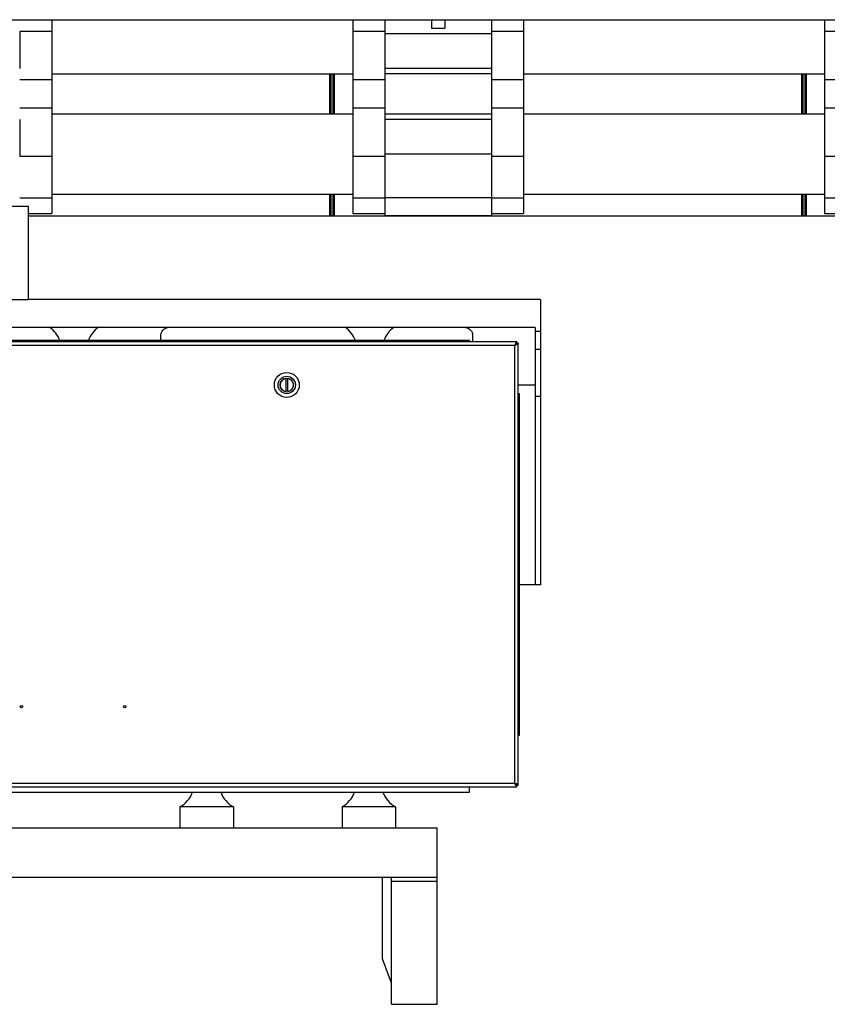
# Model space of a CAD drawing. Header units: millimetres. Extents: x 0 to 1189, y 0 to 841.
# Tile 132 of 172: x 477 to 513, y 624 to 668. Entities that reach past the tile are written whole.
import ezdxf

# ---------------------------------------------------------------- set-up
doc = ezdxf.new("R2010")
doc.units = ezdxf.units.MM
doc.header["$LTSCALE"] = 65.395
for name, color, linetype in [('0006_993100_01_AC_ABL269', 7, 'CONTINUOUS'), ('0006_993100_01_AC_P02_PBL306', 7, 'CONTINUOUS'), ('0006_993100_01_AC_P03_PBL270', 7, 'CONTINUOUS'), ('0006_993100_01_AC_P04_PBL305', 7, 'CONTINUOUS'), ('0006_995300_10_AC_ABL262', 7, 'CONTINUOUS'), ('1947_111100_12_SIMPLE1_T1_X_PBL222', 7, 'CONTINUOUS'), ('1947_111100_12_SIMPLE1_X_ABL221', 7, 'CONTINUOUS'), ('1947_832000_08_SIMPLE1_T2_X_PBL301', 7, 'CONTINUOUS'), ('1947_832000_08_SIMPLE1_T3_X_PBL292', 7, 'CONTINUOUS'), ('1947_832000_08_SIMPLE1_T3_X_PBL299', 7, 'CONTINUOUS'), ('1947_832000_08_SIMPLE1_T3_X_PBL304', 7, 'CONTINUOUS'), ('1947_832000_08_SIMPLE1_T3_X_PBL317', 7, 'CONTINUOUS'), ('1947_832000_08_SIMPLE1_T5_X_PBL480', 7, 'CONTINUOUS'), ('1947_832000_08_SIMPLE1_T5_X_PBL481', 7, 'CONTINUOUS'), ('1947_832000_08_SIMPLE1_X_ABL250', 7, 'CONTINUOUS'), ('32087_000000_TLKGS_MARKETING_ABL3', 7, 'CONTINUOUS'), ('32087_030000_TLKGS_ABL260', 7, 'CONTINUOUS'), ('32087_030000_TLKGS_V_ABL9', 7, 'CONTINUOUS'), ('32087_100000_TLKGS_V_ABL206', 7, 'CONTINUOUS'), ('32087_111000_01_SIMPLE1_X_ABL220', 7, 'CONTINUOUS'), ('32087_171000_01_SIMPLE1_T2_X_PBL288', 7, 'CONTINUOUS'), ('32087_171000_01_SIMPLE1_T2_X_PBL298', 7, 'CONTINUOUS'), ('32087_171000_01_SIMPLE1_T2_X_PBL316', 7, 'CONTINUOUS'), ('32087_171000_01_SIMPLE1_X_ABL286', 7, 'CONTINUOUS'), ('32087_300000_TLKGS_ABL261', 7, 'CONTINUOUS'), ('32087_300000_TLKGS_V_ABL228', 7, 'CONTINUOUS'), ('32087_700000_TLKGS_V_ABL10', 7, 'CONTINUOUS'), ('32087_727000_01_SIMPLE1_T1_X_PBL12', 7, 'CONTINUOUS'), ('32087_727000_01_SIMPLE1_X_ABL11', 7, 'CONTINUOUS'), ('32087_800000_TLKGS_V_ABL20', 7, 'CONTINUOUS'), ('3393085_ABL283', 7, 'CONTINUOUS'), ('3393085_ABL296', 7, 'CONTINUOUS'), ('3393085_CP01_PBL2167', 7, 'CONTINUOUS'), ('3393085_CP01_PBL2168', 7, 'CONTINUOUS'), ('3393085_CP05_PBL284', 7, 'CONTINUOUS'), ('3393085_CP05_PBL297', 7, 'CONTINUOUS'), ('34007_390700_01_SIMPLE1_T1_X_PBL273', 7, 'CONTINUOUS'), ('34007_390700_01_SIMPLE1_T2_X_PBL268', 7, 'CONTINUOUS'), ('34007_390700_01_SIMPLE1_T3_X_PBL272', 7, 'CONTINUOUS'), ('34007_390700_01_SIMPLE1_X#AF0_ABL267', 7, 'CONTINUOUS'), ('new_view_2_VBL0', 7, 'CONTINUOUS')]:
    doc.layers.add(name, color=color, linetype=linetype)

# ---------------------------------------------------------------- blocks, each defined once
blk = doc.blocks.new('32087_727000_01_SIMPLE1_T1_X_PBL12', base_point=(505.894, 695.361))
at = {"layer": '32087_727000_01_SIMPLE1_T1_X_PBL12', "color": 7, "linetype": 'Continuous'}
blk.add_line((445.678, 667.799), (621.358, 667.799), dxfattribs=at)
blk = doc.blocks.new('32087_727000_01_SIMPLE1_X_ABL11', base_point=(505.894, 695.361))
at = {"layer": '32087_727000_01_SIMPLE1_T1_X_PBL12'}
blk.add_blockref('32087_727000_01_SIMPLE1_T1_X_PBL12', (505.894, 695.361), dxfattribs=at)
blk = doc.blocks.new('32087_700000_TLKGS_V_ABL10', base_point=(505.894, 695.361))
at = {"layer": '32087_727000_01_SIMPLE1_X_ABL11'}
blk.add_blockref('32087_727000_01_SIMPLE1_X_ABL11', (505.894, 695.361), dxfattribs=at)
blk = doc.blocks.new('1947_832000_08_SIMPLE1_T3_X_PBL292', base_point=(477.658, 663.44))
at = {"layer": '1947_832000_08_SIMPLE1_T3_X_PBL292', "color": 7, "linetype": 'Continuous'}
for p, q in [((478.378, 667.799), (478.378, 659.081)), ((476.938, 667.269), (476.938, 665.601)), ((476.938, 663.317), (476.938, 661.653)), ((477.338, 659.081), (478.378, 659.081))]:
    blk.add_line(p, q, dxfattribs=at)
at = {"layer": '1947_832000_08_SIMPLE1_T3_X_PBL292', "color": 9, "linetype": 'Continuous'}
for p, q in [((478.378, 667.269), (476.938, 667.269)), ((478.378, 665.096), (476.938, 665.096)), ((478.378, 663.825), (476.938, 663.825)), ((478.378, 661.653), (476.938, 661.653)), ((478.378, 659.771), (476.938, 659.771))]:
    blk.add_line(p, q, dxfattribs=at)
blk = doc.blocks.new('1947_832000_08_SIMPLE1_T3_X_PBL299', base_point=(492.618, 663.44))
at = {"layer": '1947_832000_08_SIMPLE1_T3_X_PBL299', "color": 7, "linetype": 'Continuous'}
for p, q in [((491.898, 667.799), (491.898, 659.081)), ((493.338, 667.269), (493.338, 665.601)), ((493.338, 663.317), (493.338, 661.653)), ((491.898, 659.081), (493.338, 659.081))]:
    blk.add_line(p, q, dxfattribs=at)
at = {"layer": '1947_832000_08_SIMPLE1_T3_X_PBL299', "color": 9, "linetype": 'Continuous'}
for p, q in [((493.338, 667.269), (491.898, 667.269)), ((493.338, 665.096), (491.898, 665.096)), ((493.338, 663.825), (491.898, 663.825)), ((493.338, 661.653), (491.898, 661.653)), ((493.338, 659.771), (491.898, 659.771))]:
    blk.add_line(p, q, dxfattribs=at)
blk = doc.blocks.new('1947_832000_08_SIMPLE1_T2_X_PBL301', base_point=(495.738, 663.38))
at = {"layer": '1947_832000_08_SIMPLE1_T2_X_PBL301', "color": 7, "linetype": 'Continuous'}
for p, q in [((493.338, 667.799), (493.338, 663.317)), ((495.438, 667.799), (495.438, 667.415)), ((495.438, 667.415), (496.038, 667.415)), ((496.038, 667.799), (496.038, 667.415)), ((498.138, 667.799), (498.138, 663.317)), ((493.338, 662.308), (493.338, 658.961)), ((498.138, 661.757), (498.138, 658.961)), ((493.338, 658.997), (498.138, 658.997))]:
    blk.add_line(p, q, dxfattribs=at)
at = {"layer": '1947_832000_08_SIMPLE1_T2_X_PBL301', "color": 9, "linetype": 'Continuous'}
for p, q in [((498.138, 667.161), (493.338, 667.161)), ((498.138, 665.601), (493.338, 665.601)), ((498.138, 665.361), (493.338, 665.361)), ((498.138, 663.557), (493.338, 663.557)), ((498.138, 663.317), (493.338, 663.317)), ((498.138, 661.757), (493.338, 661.757)), ((498.138, 659.797), (493.338, 659.797))]:
    blk.add_line(p, q, dxfattribs=at)
blk = doc.blocks.new('1947_832000_08_SIMPLE1_T3_X_PBL304', base_point=(498.858, 663.44))
at = {"layer": '1947_832000_08_SIMPLE1_T3_X_PBL304', "color": 7, "linetype": 'Continuous'}
for p, q in [((499.578, 667.799), (499.578, 659.081)), ((498.138, 667.269), (498.138, 665.601)), ((498.138, 663.317), (498.138, 661.653)), ((498.138, 659.081), (499.578, 659.081))]:
    blk.add_line(p, q, dxfattribs=at)
at = {"layer": '1947_832000_08_SIMPLE1_T3_X_PBL304', "color": 9, "linetype": 'Continuous'}
for p, q in [((499.578, 667.269), (498.138, 667.269)), ((499.578, 665.096), (498.138, 665.096)), ((499.578, 663.825), (498.138, 663.825)), ((499.578, 661.653), (498.138, 661.653)), ((499.578, 659.771), (498.138, 659.771))]:
    blk.add_line(p, q, dxfattribs=at)
blk = doc.blocks.new('1947_832000_08_SIMPLE1_T3_X_PBL317', base_point=(513.818, 663.44))
at = {"layer": '1947_832000_08_SIMPLE1_T3_X_PBL317', "color": 7, "linetype": 'Continuous'}
for p, q in [((513.098, 667.799), (513.098, 659.081)), ((514.538, 667.269), (514.538, 665.601)), ((514.538, 663.317), (514.538, 661.653)), ((513.098, 659.081), (514.538, 659.081))]:
    blk.add_line(p, q, dxfattribs=at)
at = {"layer": '1947_832000_08_SIMPLE1_T3_X_PBL317', "color": 9, "linetype": 'Continuous'}
for p, q in [((514.538, 667.269), (513.098, 667.269)), ((514.538, 665.096), (513.098, 665.096)), ((514.538, 663.825), (513.098, 663.825)), ((514.538, 661.653), (513.098, 661.653)), ((514.538, 659.771), (513.098, 659.771))]:
    blk.add_line(p, q, dxfattribs=at)
blk = doc.blocks.new('1947_832000_08_SIMPLE1_T5_X_PBL480', base_point=(527.538, 661.761))
at = {"layer": '1947_832000_08_SIMPLE1_T5_X_PBL480', "color": 7, "linetype": 'Continuous'}
for p, q in [((478.378, 663.561), (491.898, 663.561)), ((499.578, 663.561), (513.098, 663.561)), ((478.378, 659.961), (491.898, 659.961)), ((499.578, 659.961), (513.098, 659.961))]:
    blk.add_line(p, q, dxfattribs=at)
blk = doc.blocks.new('1947_832000_08_SIMPLE1_T5_X_PBL481', base_point=(527.538, 665.361))
at = {"layer": '1947_832000_08_SIMPLE1_T5_X_PBL481', "color": 7, "linetype": 'Continuous'}
for p, q in [((478.378, 665.361), (491.898, 665.361)), ((499.578, 665.361), (513.098, 665.361))]:
    blk.add_line(p, q, dxfattribs=at)
blk = doc.blocks.new('1947_832000_08_SIMPLE1_X_ABL250', base_point=(527.538, 663.38))
at = {"layer": '1947_832000_08_SIMPLE1_T2_X_PBL301'}
blk.add_blockref('1947_832000_08_SIMPLE1_T2_X_PBL301', (495.738, 663.38), dxfattribs=at)
at = {"layer": '1947_832000_08_SIMPLE1_T3_X_PBL292'}
blk.add_blockref('1947_832000_08_SIMPLE1_T3_X_PBL292', (477.658, 663.44), dxfattribs=at)
at = {"layer": '1947_832000_08_SIMPLE1_T3_X_PBL299'}
blk.add_blockref('1947_832000_08_SIMPLE1_T3_X_PBL299', (492.618, 663.44), dxfattribs=at)
at = {"layer": '1947_832000_08_SIMPLE1_T3_X_PBL304'}
blk.add_blockref('1947_832000_08_SIMPLE1_T3_X_PBL304', (498.858, 663.44), dxfattribs=at)
at = {"layer": '1947_832000_08_SIMPLE1_T3_X_PBL317'}
blk.add_blockref('1947_832000_08_SIMPLE1_T3_X_PBL317', (513.818, 663.44), dxfattribs=at)
at = {"layer": '1947_832000_08_SIMPLE1_T5_X_PBL480'}
blk.add_blockref('1947_832000_08_SIMPLE1_T5_X_PBL480', (527.538, 661.761), dxfattribs=at)
at = {"layer": '1947_832000_08_SIMPLE1_T5_X_PBL481'}
blk.add_blockref('1947_832000_08_SIMPLE1_T5_X_PBL481', (527.538, 665.361), dxfattribs=at)
blk = doc.blocks.new('32087_800000_TLKGS_V_ABL20', base_point=(503.752, 647.283))
at = {"layer": '1947_832000_08_SIMPLE1_X_ABL250'}
blk.add_blockref('1947_832000_08_SIMPLE1_X_ABL250', (527.538, 663.38), dxfattribs=at)
blk = doc.blocks.new('1947_111100_12_SIMPLE1_T1_X_PBL222', base_point=(530.378, 621.461))
at = {"layer": '1947_111100_12_SIMPLE1_T1_X_PBL222', "color": 7, "linetype": 'Continuous'}
blk.add_line((617.708, 658.961), (477.338, 658.961), dxfattribs=at)
blk = doc.blocks.new('1947_111100_12_SIMPLE1_X_ABL221', base_point=(530.378, 621.461))
at = {"layer": '1947_111100_12_SIMPLE1_T1_X_PBL222'}
blk.add_blockref('1947_111100_12_SIMPLE1_T1_X_PBL222', (530.378, 621.461), dxfattribs=at)
blk = doc.blocks.new('32087_111000_01_SIMPLE1_X_ABL220', base_point=(530.378, 621.461))
at = {"layer": '1947_111100_12_SIMPLE1_X_ABL221'}
blk.add_blockref('1947_111100_12_SIMPLE1_X_ABL221', (530.378, 621.461), dxfattribs=at)
blk = doc.blocks.new('32087_171000_01_SIMPLE1_T2_X_PBL288', base_point=(480.378, 662.161))
at = {"layer": '32087_171000_01_SIMPLE1_T2_X_PBL288', "color": 7, "linetype": 'Continuous'}
for p, q in [((469.818, 663.561), (469.818, 665.361)), ((469.878, 663.561), (469.878, 665.361)), ((490.878, 663.561), (490.878, 665.361)), ((490.938, 663.561), (490.938, 665.361)), ((469.818, 659.421), (469.818, 659.961)), ((469.878, 659.421), (469.878, 659.961)), ((490.878, 658.961), (490.878, 659.961)), ((490.938, 658.961), (490.938, 659.961))]:
    blk.add_line(p, q, dxfattribs=at)
blk = doc.blocks.new('32087_171000_01_SIMPLE1_T2_X_PBL298', base_point=(501.578, 662.161))
at = {"layer": '32087_171000_01_SIMPLE1_T2_X_PBL298', "color": 7, "linetype": 'Continuous'}
for p, q in [((491.018, 663.561), (491.018, 665.361)), ((491.078, 663.561), (491.078, 665.361)), ((512.078, 663.561), (512.078, 665.361)), ((512.138, 663.561), (512.138, 665.361)), ((491.018, 658.961), (491.018, 659.961)), ((491.078, 658.961), (491.078, 659.961)), ((512.078, 658.961), (512.078, 659.961)), ((512.138, 658.961), (512.138, 659.961))]:
    blk.add_line(p, q, dxfattribs=at)
blk = doc.blocks.new('32087_171000_01_SIMPLE1_T2_X_PBL316', base_point=(522.778, 662.161))
at = {"layer": '32087_171000_01_SIMPLE1_T2_X_PBL316', "color": 7, "linetype": 'Continuous'}
for p, q in [((512.218, 663.561), (512.218, 665.361)), ((512.278, 663.561), (512.278, 665.361)), ((533.278, 663.561), (533.278, 665.361)), ((533.338, 663.561), (533.338, 665.361)), ((512.218, 658.961), (512.218, 659.961)), ((512.278, 658.961), (512.278, 659.961)), ((533.278, 658.961), (533.278, 659.961)), ((533.338, 658.961), (533.338, 659.961))]:
    blk.add_line(p, q, dxfattribs=at)
blk = doc.blocks.new('32087_171000_01_SIMPLE1_X_ABL286', base_point=(543.908, 662.281))
at = {"layer": '32087_171000_01_SIMPLE1_T2_X_PBL288'}
blk.add_blockref('32087_171000_01_SIMPLE1_T2_X_PBL288', (480.378, 662.161), dxfattribs=at)
at = {"layer": '32087_171000_01_SIMPLE1_T2_X_PBL298'}
blk.add_blockref('32087_171000_01_SIMPLE1_T2_X_PBL298', (501.578, 662.161), dxfattribs=at)
at = {"layer": '32087_171000_01_SIMPLE1_T2_X_PBL316'}
blk.add_blockref('32087_171000_01_SIMPLE1_T2_X_PBL316', (522.778, 662.161), dxfattribs=at)
blk = doc.blocks.new('32087_100000_TLKGS_V_ABL206', base_point=(529.878, 634.561))
at = {"layer": '32087_111000_01_SIMPLE1_X_ABL220'}
blk.add_blockref('32087_111000_01_SIMPLE1_X_ABL220', (530.378, 621.461), dxfattribs=at)
at = {"layer": '32087_171000_01_SIMPLE1_X_ABL286'}
blk.add_blockref('32087_171000_01_SIMPLE1_X_ABL286', (543.908, 662.281), dxfattribs=at)
blk = doc.blocks.new('34007_390700_01_SIMPLE1_T2_X_PBL268', base_point=(479.352, 648.811))
at = {"layer": '34007_390700_01_SIMPLE1_T2_X_PBL268', "color": 7, "linetype": 'Continuous'}
for p, q in [((500.338, 655.221), (477.338, 655.221)), ((500.338, 655.221), (500.338, 642.401)), ((500.098, 653.967), (458.606, 653.967)), ((500.098, 653.967), (500.098, 642.401)), ((500.338, 653.781), (500.098, 653.781)), ((497.138, 653.381), (461.538, 653.381)), ((483.284, 653.381), (483.284, 653.629)), ((497.138, 653.381), (497.138, 653.321)), ((497.284, 653.629), (497.284, 653.321)), ((500.338, 652.981), (500.098, 652.981)), ((500.098, 651.376), (499.338, 651.376)), ((500.338, 650.865), (500.098, 650.865)), ((500.338, 642.401), (499.398, 642.401))]:
    blk.add_line(p, q, dxfattribs=at)
for centre, start, end in [((477.607, 652.981), 19.4699, 56.1018), ((481.15, 652.981), 123.8982, 160.5301), ((490.887, 652.981), 19.4699, 56.1018), ((494.43, 652.981), 123.8982, 160.5301)]:
    blk.add_arc(centre, 1.2, start, end, dxfattribs=at)
for points, knots in [([(483.284, 653.629), (483.284, 653.707), (483.355, 653.874), (483.513, 653.951), (483.597, 653.967)], [0, 0, 0, 0, 0.477611, 1, 1, 1, 1]), ([(496.971, 653.967), (497.055, 653.951), (497.213, 653.874), (497.284, 653.707), (497.284, 653.629)], [0, 0, 0, 0, 0.522389, 1, 1, 1, 1])]:
    blk.add_open_spline(points, degree=3, knots=knots, dxfattribs=at)
blk = doc.blocks.new('34007_390700_01_SIMPLE1_T3_X_PBL272', base_point=(469.298, 657.321))
at = {"layer": '34007_390700_01_SIMPLE1_T3_X_PBL272', "color": 7, "linetype": 'Continuous'}
for p, q in [((461.258, 655.221), (461.258, 659.421)), ((461.258, 659.421), (477.338, 659.421)), ((477.338, 655.221), (477.338, 659.421)), ((461.258, 655.221), (477.338, 655.221))]:
    blk.add_line(p, q, dxfattribs=at)
blk = doc.blocks.new('34007_390700_01_SIMPLE1_T1_X_PBL273', base_point=(479.338, 628.51))
at = {"layer": '34007_390700_01_SIMPLE1_T1_X_PBL273', "color": 7, "linetype": 'Continuous'}
for p, q in [((461.538, 633.077), (461.538, 633.317)), ((497.138, 633.077), (497.138, 633.317)), ((461.538, 633.077), (497.138, 633.077)), ((464.858, 632.421), (464.858, 631.477)), ((467.258, 632.421), (464.858, 632.421)), ((467.258, 632.421), (467.258, 631.477)), ((472.138, 632.421), (472.138, 631.477)), ((474.538, 632.421), (472.138, 632.421)), ((474.538, 632.421), (474.538, 631.477)), ((484.138, 632.421), (484.138, 631.477)), ((486.538, 632.421), (484.138, 632.421)), ((486.538, 632.421), (486.538, 631.477)), ((491.418, 632.421), (491.418, 631.477)), ((493.818, 632.421), (491.418, 632.421)), ((493.818, 632.421), (493.818, 631.477)), ((462.978, 623.544), (462.978, 631.477)), ((462.978, 631.477), (495.698, 631.477)), ((495.698, 623.544), (495.698, 631.477)), ((462.978, 629.263), (495.698, 629.263)), ((465.032, 629.059), (462.978, 629.059)), ((465.032, 623.544), (465.032, 629.263)), ((465.432, 629.263), (465.432, 625.515)), ((493.244, 625.595), (493.244, 629.263)), ((493.644, 623.544), (493.644, 629.263)), ((495.698, 629.059), (493.644, 629.059)), ((465.432, 625.515), (465.032, 624.416)), ((493.644, 624.496), (493.244, 625.595)), ((462.978, 623.544), (465.032, 623.544)), ((493.644, 623.544), (495.698, 623.544))]:
    blk.add_line(p, q, dxfattribs=at)
for centre, start, end in [((464.287, 633.477), 298.4339, 340.5293), ((467.83, 633.477), 199.4707, 241.5661), ((471.567, 633.477), 298.4339, 340.5293), ((475.11, 633.477), 199.4707, 241.5661), ((483.567, 633.477), 298.4339, 340.5293), ((487.11, 633.477), 199.4707, 241.5661), ((490.847, 633.477), 298.4339, 340.5293), ((494.39, 633.477), 199.4707, 241.5661)]:
    blk.add_arc(centre, 1.2, start, end, dxfattribs=at)
blk = doc.blocks.new('34007_390700_01_SIMPLE1_X#AF0_ABL267', base_point=(532.352, 641.482))
at = {"layer": '34007_390700_01_SIMPLE1_T1_X_PBL273'}
blk.add_blockref('34007_390700_01_SIMPLE1_T1_X_PBL273', (479.338, 628.51), dxfattribs=at)
at = {"layer": '34007_390700_01_SIMPLE1_T2_X_PBL268'}
blk.add_blockref('34007_390700_01_SIMPLE1_T2_X_PBL268', (479.352, 648.811), dxfattribs=at)
at = {"layer": '34007_390700_01_SIMPLE1_T3_X_PBL272'}
blk.add_blockref('34007_390700_01_SIMPLE1_T3_X_PBL272', (469.298, 657.321), dxfattribs=at)
blk = doc.blocks.new('32087_300000_TLKGS_V_ABL228', base_point=(530.156, 641.482))
at = {"layer": '34007_390700_01_SIMPLE1_X#AF0_ABL267'}
blk.add_blockref('34007_390700_01_SIMPLE1_X#AF0_ABL267', (532.352, 641.482), dxfattribs=at)
blk = doc.blocks.new('32087_030000_TLKGS_V_ABL9', base_point=(505.894, 653.181))
at = {"layer": '32087_100000_TLKGS_V_ABL206'}
blk.add_blockref('32087_100000_TLKGS_V_ABL206', (529.878, 634.561), dxfattribs=at)
at = {"layer": '32087_300000_TLKGS_V_ABL228'}
blk.add_blockref('32087_300000_TLKGS_V_ABL228', (530.156, 641.482), dxfattribs=at)
at = {"layer": '32087_700000_TLKGS_V_ABL10'}
blk.add_blockref('32087_700000_TLKGS_V_ABL10', (505.894, 695.361), dxfattribs=at)
at = {"layer": '32087_800000_TLKGS_V_ABL20'}
blk.add_blockref('32087_800000_TLKGS_V_ABL20', (503.752, 647.283), dxfattribs=at)
blk = doc.blocks.new('0006_993100_01_AC_P03_PBL270', base_point=(479.338, 643.321))
at = {"layer": '0006_993100_01_AC_P03_PBL270', "color": 7, "linetype": 'Continuous'}
for p, q in [((459.338, 653.261), (459.338, 633.381)), ((459.338, 653.261), (459.398, 653.261)), ((459.398, 653.321), (459.398, 653.261)), ((499.278, 653.321), (459.398, 653.321)), ((499.197, 653.207), (499.178, 653.161)), ((499.278, 653.321), (499.278, 653.261)), ((499.338, 653.261), (499.278, 653.261)), ((499.338, 633.381), (499.338, 653.261)), ((499.2, 653.175), (499.178, 653.161)), ((459.338, 633.381), (459.398, 633.381)), ((459.398, 633.321), (459.398, 633.381)), ((459.398, 633.321), (499.278, 633.321)), ((459.479, 633.45), (459.498, 633.481)), ((499.184, 633.467), (499.178, 633.481)), ((499.188, 633.477), (499.178, 633.481)), ((499.278, 633.321), (499.278, 633.381)), ((499.338, 633.381), (499.278, 633.381))]:
    blk.add_line(p, q, dxfattribs=at)
at = {"layer": '0006_993100_01_AC_P03_PBL270', "color": 9, "linetype": 'Continuous'}
for p, q in [((459.498, 653.161), (459.498, 633.481)), ((499.178, 653.161), (459.498, 653.161)), ((499.178, 633.481), (499.178, 653.161)), ((459.498, 633.481), (499.178, 633.481))]:
    blk.add_line(p, q, dxfattribs=at)
at = {"layer": '0006_993100_01_AC_P03_PBL270', "color": 7, "linetype": 'Continuous'}
for centre in [(477.018, 636.921), (481.658, 636.921)]:
    blk.add_circle(centre, 0.054, dxfattribs=at)
for centre, radius, start, end in [((459.555, 653.513), 0.347, 240.6781, 242.5751), ((459.439, 653.261), 0.0407, 180.0265, 188.0259), ((459.398, 653.22), 0.0403, 85.3171, 89.9931), ((459.146, 653.104), 0.347, 27.4249, 29.3219), ((459.066, 653.062), 0.437, 26.4555, 27.4542), ((499.531, 653.104), 0.347, 150.6781, 152.5751), ((499.122, 653.513), 0.347, 297.4249, 299.3219), ((496.403, 660.148), 7.518, 291.6685, 291.8415), ((499.724, 652.84), 0.632, 145.1817, 146.2612), ((498.749, 653.868), 0.827, 303.0403, 304.2356), ((498.164, 655.75), 2.78, 291.8575, 292.1566), ((459.555, 633.128), 0.347, 117.4249, 119.3219), ((459.593, 633.057), 0.428, 116.7022, 117.4607), ((459.146, 633.537), 0.347, 330.6781, 332.5751), ((454.586, 635.429), 5.285, 338.0125, 338.361), ((496.52, 629.301), 4.954, 57.3985, 57.5418), ((502.78, 635.771), 4.268, 212.4499, 212.6432), ((499.531, 633.537), 0.347, 207.4249, 209.3219), ((499.122, 633.128), 0.347, 60.6781, 62.5751)]:
    blk.add_arc(centre, radius, start, end, dxfattribs=at)
for points, knots in [([(459.338, 653.261), (459.338, 653.255), (459.343, 653.244), (459.351, 653.235), (459.356, 653.231)], [0, 0, 0, 0, 0.440168, 1, 1, 1, 1]), ([(459.356, 653.231), (459.36, 653.227), (459.37, 653.22), (459.38, 653.214), (459.385, 653.211)], [0, 0, 0, 0, 0.463545, 1, 1, 1, 1]), ([(459.395, 653.205), (459.411, 653.197), (459.445, 653.182), (459.48, 653.168), (459.498, 653.161)], [0, 0, 0, 0, 0.472838, 1, 1, 1, 1]), ([(459.398, 653.321), (459.404, 653.321), (459.416, 653.317), (459.424, 653.308), (459.429, 653.303)], [0, 0, 0, 0, 0.440168, 1, 1, 1, 1]), ([(459.402, 653.261), (459.403, 653.26), (459.407, 653.26), (459.41, 653.259), (459.412, 653.259)], [0, 0, 0, 0, 0.494023, 1, 1, 1, 1]), ([(459.412, 653.259), (459.429, 653.253), (459.462, 653.219), (459.485, 653.182), (459.498, 653.161)], [0, 0, 0, 0, 0.421283, 1, 1, 1, 1]), ([(459.429, 653.303), (459.432, 653.299), (459.439, 653.289), (459.445, 653.279), (459.448, 653.274)], [0, 0, 0, 0, 0.463545, 1, 1, 1, 1]), ([(459.457, 653.257), (459.465, 653.242), (459.479, 653.21), (459.492, 653.178), (459.498, 653.161)], [0, 0, 0, 0, 0.476965, 1, 1, 1, 1]), ([(499.223, 653.264), (499.218, 653.255), (499.209, 653.236), (499.201, 653.217), (499.197, 653.207)], [0, 0, 0, 0, 0.477117, 1, 1, 1, 1]), ([(499.278, 653.261), (499.265, 653.261), (499.234, 653.243), (499.216, 653.217), (499.205, 653.201)], [0, 0, 0, 0, 0.414092, 1, 1, 1, 1]), ([(499.282, 653.205), (499.271, 653.2), (499.248, 653.189), (499.225, 653.18), (499.213, 653.175)], [0, 0, 0, 0, 0.475127, 1, 1, 1, 1]), ([(499.278, 653.261), (499.278, 653.247), (499.259, 653.215), (499.231, 653.195), (499.214, 653.184)], [0, 0, 0, 0, 0.411533, 1, 1, 1, 1]), ([(499.248, 653.303), (499.245, 653.299), (499.238, 653.289), (499.232, 653.279), (499.228, 653.274)], [0, 0, 0, 0, 0.463545, 1, 1, 1, 1]), ([(499.278, 653.321), (499.273, 653.321), (499.261, 653.317), (499.253, 653.308), (499.248, 653.303)], [0, 0, 0, 0, 0.440168, 1, 1, 1, 1]), ([(499.321, 653.231), (499.317, 653.227), (499.307, 653.22), (499.297, 653.214), (499.292, 653.211)], [0, 0, 0, 0, 0.463545, 1, 1, 1, 1]), ([(499.338, 653.261), (499.338, 653.255), (499.334, 653.244), (499.326, 653.235), (499.321, 653.231)], [0, 0, 0, 0, 0.440168, 1, 1, 1, 1]), ([(499.198, 653.191), (499.195, 653.186), (499.188, 653.176), (499.182, 653.166), (499.178, 653.161)], [0, 0, 0, 0, 0.495702, 1, 1, 1, 1]), ([(459.338, 633.381), (459.338, 633.386), (459.343, 633.398), (459.351, 633.407), (459.356, 633.411)], [0, 0, 0, 0, 0.440168, 1, 1, 1, 1]), ([(459.356, 633.411), (459.36, 633.414), (459.37, 633.422), (459.38, 633.428), (459.385, 633.431)], [0, 0, 0, 0, 0.463545, 1, 1, 1, 1]), ([(459.398, 633.381), (459.398, 633.389), (459.406, 633.409), (459.42, 633.423), (459.428, 633.431)], [0, 0, 0, 0, 0.441271, 1, 1, 1, 1]), ([(459.398, 633.381), (459.408, 633.381), (459.429, 633.389), (459.444, 633.405), (459.452, 633.414)], [0, 0, 0, 0, 0.436699, 1, 1, 1, 1]), ([(459.398, 633.321), (459.404, 633.321), (459.416, 633.325), (459.424, 633.333), (459.429, 633.338)], [0, 0, 0, 0, 0.440168, 1, 1, 1, 1]), ([(459.4, 633.439), (459.405, 633.441), (459.415, 633.446), (459.425, 633.45), (459.43, 633.453)], [0, 0, 0, 0, 0.486395, 1, 1, 1, 1]), ([(459.428, 633.431), (459.432, 633.435), (459.441, 633.442), (459.451, 633.449), (459.456, 633.453)], [0, 0, 0, 0, 0.481268, 1, 1, 1, 1]), ([(459.429, 633.338), (459.432, 633.342), (459.439, 633.352), (459.445, 633.362), (459.448, 633.368)], [0, 0, 0, 0, 0.463545, 1, 1, 1, 1]), ([(459.43, 633.453), (459.441, 633.457), (459.464, 633.467), (459.487, 633.476), (459.498, 633.481)], [0, 0, 0, 0, 0.489332, 1, 1, 1, 1]), ([(459.452, 633.414), (459.456, 633.419), (459.466, 633.431), (459.474, 633.444), (459.479, 633.45)], [0, 0, 0, 0, 0.480238, 1, 1, 1, 1]), ([(459.454, 633.378), (459.46, 633.389), (459.471, 633.413), (459.481, 633.438), (459.487, 633.451)], [0, 0, 0, 0, 0.474494, 1, 1, 1, 1]), ([(459.456, 633.453), (459.463, 633.457), (459.477, 633.467), (459.491, 633.476), (459.498, 633.481)], [0, 0, 0, 0, 0.491312, 1, 1, 1, 1]), ([(499.223, 633.378), (499.216, 633.391), (499.202, 633.421), (499.19, 633.451), (499.184, 633.467)], [0, 0, 0, 0, 0.473109, 1, 1, 1, 1]), ([(499.278, 633.381), (499.261, 633.381), (499.222, 633.411), (499.2, 633.447), (499.186, 633.469)], [0, 0, 0, 0, 0.402806, 1, 1, 1, 1]), ([(499.282, 633.436), (499.267, 633.444), (499.236, 633.458), (499.205, 633.47), (499.188, 633.477)], [0, 0, 0, 0, 0.472947, 1, 1, 1, 1]), ([(499.278, 633.381), (499.278, 633.398), (499.248, 633.438), (499.211, 633.46), (499.189, 633.474)], [0, 0, 0, 0, 0.402443, 1, 1, 1, 1]), ([(499.248, 633.338), (499.245, 633.342), (499.238, 633.352), (499.232, 633.362), (499.228, 633.368)], [0, 0, 0, 0, 0.463545, 1, 1, 1, 1]), ([(499.278, 633.321), (499.273, 633.321), (499.261, 633.325), (499.253, 633.333), (499.248, 633.338)], [0, 0, 0, 0, 0.440168, 1, 1, 1, 1]), ([(499.321, 633.411), (499.317, 633.414), (499.307, 633.422), (499.297, 633.428), (499.292, 633.431)], [0, 0, 0, 0, 0.463545, 1, 1, 1, 1]), ([(499.338, 633.381), (499.338, 633.386), (499.334, 633.398), (499.326, 633.407), (499.321, 633.411)], [0, 0, 0, 0, 0.440168, 1, 1, 1, 1])]:
    blk.add_open_spline(points, degree=3, knots=knots, dxfattribs=at)
blk.add_open_spline([(459.399, 653.255), (459.405, 653.21), (459.46, 653.185), (459.498, 653.161)], degree=3, dxfattribs=at)
blk = doc.blocks.new('3393085_CP05_PBL284', base_point=(469.068, 651.379))
at = {"layer": '3393085_CP05_PBL284', "color": 7, "linetype": 'Continuous'}
for p, q in [((468.898, 651.678), (468.898, 651.083)), ((468.978, 651.083), (468.978, 651.678))]:
    blk.add_line(p, q, dxfattribs=at)
for start, end in [(97.6623, 262.3377), (277.6623, 82.3377)]:
    blk.add_arc((468.938, 651.381), 0.3, start, end, dxfattribs=at)
blk = doc.blocks.new('3393085_CP01_PBL2167', base_point=(468.938, 651.381))
at = {"layer": '3393085_CP01_PBL2167', "color": 7, "linetype": 'Continuous'}
for radius in [0.56, 0.389, 0.3]:
    blk.add_circle((468.938, 651.381), radius, dxfattribs=at)
blk = doc.blocks.new('3393085_ABL283', base_point=(468.938, 651.381))
at = {"layer": '3393085_CP01_PBL2167'}
blk.add_blockref('3393085_CP01_PBL2167', (468.938, 651.381), dxfattribs=at)
at = {"layer": '3393085_CP05_PBL284'}
blk.add_blockref('3393085_CP05_PBL284', (469.068, 651.379), dxfattribs=at)
blk = doc.blocks.new('3393085_CP05_PBL297', base_point=(489.068, 651.379))
at = {"layer": '3393085_CP05_PBL297', "color": 7, "linetype": 'Continuous'}
for p, q in [((488.898, 651.678), (488.898, 651.083)), ((488.978, 651.083), (488.978, 651.678))]:
    blk.add_line(p, q, dxfattribs=at)
for start, end in [(97.6623, 262.3377), (277.6623, 82.3377)]:
    blk.add_arc((488.938, 651.381), 0.3, start, end, dxfattribs=at)
blk = doc.blocks.new('3393085_CP01_PBL2168', base_point=(488.938, 651.381))
at = {"layer": '3393085_CP01_PBL2168', "color": 7, "linetype": 'Continuous'}
for radius in [0.56, 0.389, 0.3]:
    blk.add_circle((488.938, 651.381), radius, dxfattribs=at)
blk = doc.blocks.new('3393085_ABL296', base_point=(488.938, 651.381))
at = {"layer": '3393085_CP01_PBL2168'}
blk.add_blockref('3393085_CP01_PBL2168', (488.938, 651.381), dxfattribs=at)
at = {"layer": '3393085_CP05_PBL297'}
blk.add_blockref('3393085_CP05_PBL297', (489.068, 651.379), dxfattribs=at)
blk = doc.blocks.new('0006_993100_01_AC_P04_PBL305', base_point=(479.298, 643.353))
at = {"layer": '0006_993100_01_AC_P04_PBL305', "color": 7, "linetype": 'Continuous'}
for p, q in [((459.412, 653.253), (459.398, 653.253)), ((459.41, 653.242), (459.398, 653.253)), ((459.471, 653.18), (459.41, 653.242)), ((459.478, 653.173), (459.471, 653.18)), ((499.198, 653.175), (499.198, 653.189)), ((459.459, 633.453), (459.479, 633.453))]:
    blk.add_line(p, q, dxfattribs=at)
at = {"layer": '0006_993100_01_AC_P04_PBL305', "color": 9, "linetype": 'Continuous'}
blk.add_line((459.49, 653.173), (459.482, 653.173), dxfattribs=at)
blk = doc.blocks.new('0006_993100_01_AC_P02_PBL306', base_point=(499.368, 643.321))
at = {"layer": '0006_993100_01_AC_P02_PBL306', "color": 7, "linetype": 'Continuous'}
for p, q in [((499.338, 651.001), (499.398, 651.001)), ((499.398, 635.641), (499.398, 651.001)), ((499.338, 635.641), (499.398, 635.641))]:
    blk.add_line(p, q, dxfattribs=at)
at = {"layer": '0006_993100_01_AC_P02_PBL306', "color": 9, "linetype": 'Continuous'}
for p, q in [((499.338, 650.761), (499.398, 650.761)), ((499.338, 635.881), (499.398, 635.881))]:
    blk.add_line(p, q, dxfattribs=at)
blk = doc.blocks.new('0006_993100_01_AC_ABL269', base_point=(479.368, 643.321))
at = {"layer": '0006_993100_01_AC_P02_PBL306'}
blk.add_blockref('0006_993100_01_AC_P02_PBL306', (499.368, 643.321), dxfattribs=at)
at = {"layer": '0006_993100_01_AC_P03_PBL270'}
blk.add_blockref('0006_993100_01_AC_P03_PBL270', (479.338, 643.321), dxfattribs=at)
at = {"layer": '0006_993100_01_AC_P04_PBL305'}
blk.add_blockref('0006_993100_01_AC_P04_PBL305', (479.298, 643.353), dxfattribs=at)
at = {"layer": '3393085_ABL283'}
blk.add_blockref('3393085_ABL283', (468.938, 651.381), dxfattribs=at)
at = {"layer": '3393085_ABL296'}
blk.add_blockref('3393085_ABL296', (488.938, 651.381), dxfattribs=at)
blk = doc.blocks.new('0006_995300_10_AC_ABL262', base_point=(479.368, 643.321))
at = {"layer": '0006_993100_01_AC_ABL269'}
blk.add_blockref('0006_993100_01_AC_ABL269', (479.368, 643.321), dxfattribs=at)
blk = doc.blocks.new('32087_300000_TLKGS_ABL261', base_point=(532.368, 643.319))
at = {"layer": '0006_995300_10_AC_ABL262'}
blk.add_blockref('0006_995300_10_AC_ABL262', (479.368, 643.321), dxfattribs=at)
blk = doc.blocks.new('32087_030000_TLKGS_ABL260', base_point=(539.548, 649.344))
at = {"layer": '32087_300000_TLKGS_ABL261'}
blk.add_blockref('32087_300000_TLKGS_ABL261', (532.368, 643.319), dxfattribs=at)
blk = doc.blocks.new('32087_000000_TLKGS_MARKETING_ABL3', base_point=(505.332, 653.181))
at = {"layer": '32087_030000_TLKGS_ABL260'}
blk.add_blockref('32087_030000_TLKGS_ABL260', (539.548, 649.344), dxfattribs=at)
at = {"layer": '32087_030000_TLKGS_V_ABL9'}
blk.add_blockref('32087_030000_TLKGS_V_ABL9', (505.894, 653.181), dxfattribs=at)
blk = doc.blocks.new('NEW_VIEW_2_VBL0', base_point=(574.373, 631.232))
at = {"layer": '32087_000000_TLKGS_MARKETING_ABL3'}
blk.add_blockref('32087_000000_TLKGS_MARKETING_ABL3', (505.332, 653.181), dxfattribs=at)

msp = doc.modelspace()

# ---------------------------------------------------------------- block references
at = {"layer": 'new_view_2_VBL0'}
msp.add_blockref('NEW_VIEW_2_VBL0', (574.37274, 631.23233), dxfattribs=at)

doc.saveas('drawing.dxf')
